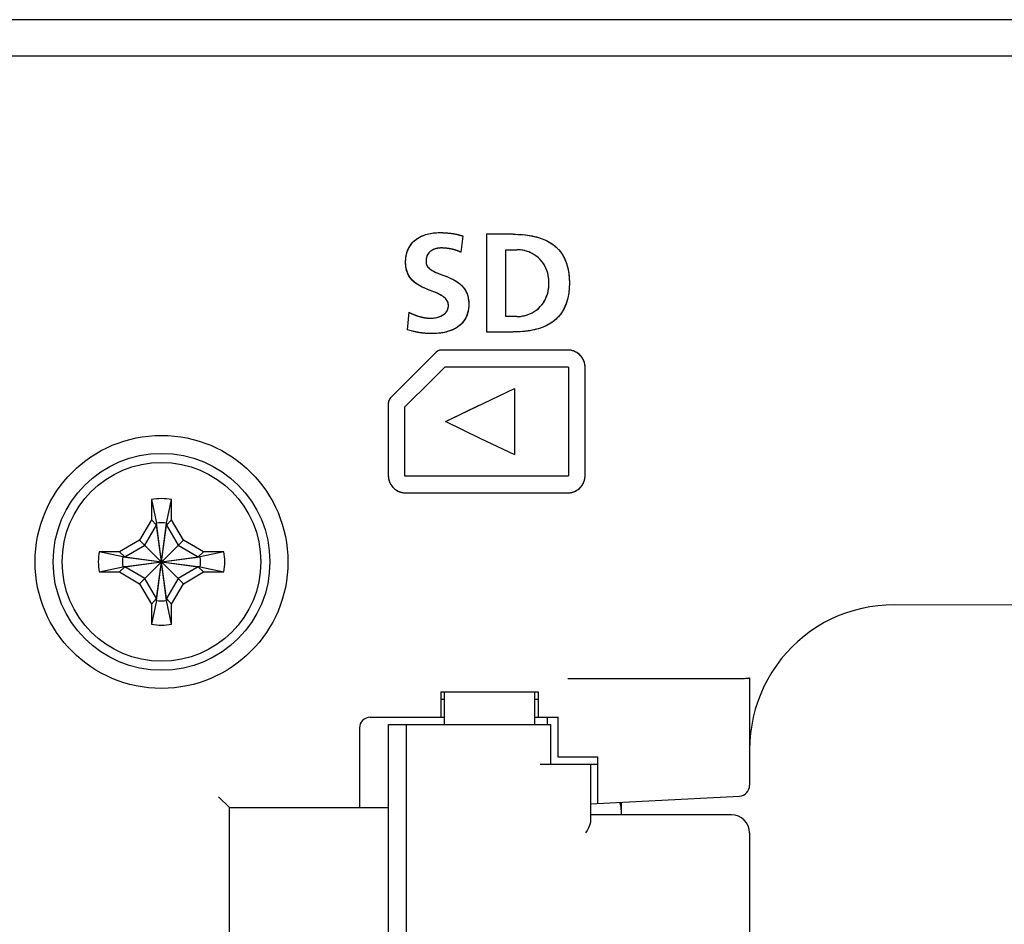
# Model space of a CAD drawing. Extents: x 27 to 793, y 51 to 503.
# Tile 28 of 30: x 727 to 754, y 335 to 360. Entities that reach past the tile are written whole.
import ezdxf

# ---------------------------------------------------------------- set-up
doc = ezdxf.new("R2010")
doc.units = 0
doc.header["$LTSCALE"] = 46.255
doc.layers.get('0').update_dxf_attribs({"linetype": 'CONTINUOUS'})

msp = doc.modelspace()

# ---------------------------------------------------------------- linework, layer by layer
at = {"color": 7, "linetype": 'CONTINUOUS'}
for p, q in [((760.322, 359.917), (572.722, 359.917)), ((546.022, 358.917), (787.022, 358.917)), ((738.879, 354.022), (738.898, 354.021)), ((739.019, 354.011), (739.036, 354.008)), ((739.149, 353.991), (739.164, 353.988)), ((739.339, 353.484), (739.389, 353.93)), ((740.034, 353.98), (740.034, 351.278)), ((740.773, 353.98), (740.034, 353.98)), ((738.88, 353.598), (738.869, 353.598)), ((739.064, 353.572), (739.052, 353.574)), ((739.157, 353.549), (739.146, 353.552)), ((739.249, 353.52), (739.239, 353.523)), ((740.576, 351.704), (740.576, 353.554)), ((740.576, 353.554), (740.877, 353.554)), ((738.463, 352.432), (738.391, 352.462)), ((738.705, 352.333), (738.673, 352.347)), ((737.891, 351.824), (737.841, 351.337)), ((737.981, 351.779), (737.992, 351.774)), ((738.073, 351.741), (738.084, 351.737)), ((738.34, 351.67), (738.35, 351.669)), ((738.422, 351.661), (738.425, 351.661)), ((740.877, 351.704), (740.576, 351.704)), ((740.877, 351.704), (740.884, 351.704)), ((738.009, 351.295), (737.972, 351.304)), ((738.036, 351.289), (738.009, 351.295)), ((738.063, 351.282), (738.036, 351.289)), ((738.273, 351.246), (738.258, 351.248)), ((738.403, 351.235), (738.387, 351.236)), ((740.034, 351.278), (740.773, 351.278)), ((738.636, 350.712), (737.387, 349.464)), ((742.288, 350.778), (738.797, 350.778)), ((738.514, 349.939), (738.893, 350.316)), ((738.893, 350.316), (742.288, 350.316)), ((742.307, 350.298), (742.307, 347.305)), ((742.769, 350.298), (742.769, 350.302)), ((742.769, 347.305), (742.769, 350.298)), ((737.782, 349.206), (738.514, 349.939)), ((738.908, 348.803), (740.81, 349.717)), ((740.81, 349.717), (740.81, 347.887)), ((737.32, 349.301), (737.32, 347.305)), ((737.782, 347.287), (737.782, 349.206)), ((738.909, 348.803), (739.858, 349.259)), ((738.909, 348.803), (739.858, 348.344)), ((739.858, 348.344), (740.81, 347.887)), ((737.32, 347.305), (737.32, 347.302)), ((742.288, 347.287), (737.782, 347.287)), ((737.8, 346.825), (742.288, 346.825)), ((742.288, 346.825), (742.292, 346.825)), ((730.762, 346.644), (730.762, 346.084)), ((730.762, 346.644), (730.902, 345.988)), ((731.182, 345.988), (731.322, 346.644)), ((731.322, 346.084), (731.322, 346.644)), ((730.762, 346.084), (730.437, 345.522)), ((730.582, 345.377), (730.902, 345.932)), ((730.902, 345.932), (730.762, 346.084)), ((730.902, 343.846), (731.182, 345.988)), ((730.902, 345.932), (730.902, 345.988)), ((731.182, 343.846), (730.902, 345.988)), ((730.902, 343.902), (731.182, 345.932)), ((731.182, 343.902), (730.902, 345.932)), ((731.182, 345.932), (731.322, 346.084)), ((731.182, 345.988), (731.182, 345.932)), ((731.182, 345.932), (731.502, 345.377)), ((731.647, 345.522), (731.322, 346.084)), ((730.437, 345.522), (729.875, 345.197)), ((730.027, 345.057), (730.582, 345.377)), ((730.437, 344.312), (731.647, 345.522)), ((730.437, 345.522), (731.647, 344.312)), ((731.502, 345.377), (732.057, 345.057)), ((732.209, 345.197), (731.647, 345.522)), ((729.875, 345.197), (729.315, 345.197)), ((729.971, 345.057), (729.315, 345.197)), ((730.027, 345.057), (729.875, 345.197)), ((732.057, 345.057), (732.209, 345.197)), ((732.769, 345.197), (732.113, 345.057)), ((732.769, 345.197), (732.209, 345.197)), ((729.971, 344.777), (732.113, 345.057)), ((729.971, 345.057), (730.027, 345.057)), ((729.971, 345.057), (732.113, 344.777)), ((730.027, 344.777), (732.057, 345.057)), ((730.027, 345.057), (732.057, 344.777)), ((732.057, 345.057), (732.113, 345.057)), ((729.315, 344.637), (729.971, 344.777)), ((729.315, 344.637), (729.875, 344.637)), ((730.027, 344.777), (729.875, 344.637)), ((729.875, 344.637), (730.437, 344.312)), ((730.027, 344.777), (729.971, 344.777)), ((730.582, 344.457), (730.027, 344.777)), ((732.057, 344.777), (731.502, 344.457)), ((731.647, 344.312), (732.209, 344.637)), ((732.113, 344.777), (732.057, 344.777)), ((732.057, 344.777), (732.209, 344.637)), ((732.113, 344.777), (732.769, 344.637)), ((732.209, 344.637), (732.769, 344.637)), ((730.437, 344.312), (730.762, 343.749)), ((730.902, 343.902), (730.582, 344.457)), ((731.502, 344.457), (731.182, 343.902)), ((731.322, 343.749), (731.647, 344.312)), ((730.902, 343.902), (730.762, 343.749)), ((730.902, 343.846), (730.762, 343.189)), ((730.762, 343.749), (730.762, 343.189)), ((730.902, 343.846), (730.902, 343.902)), ((731.182, 343.902), (731.182, 343.846)), ((731.182, 343.902), (731.322, 343.749)), ((731.322, 343.189), (731.182, 343.846)), ((731.322, 343.189), (731.322, 343.749)), ((787.022, 343.62), (751.322, 343.729)), ((742.29, 341.688), (746.869, 341.688)), ((746.869, 341.688), (746.974, 341.689)), ((738.772, 341.317), (741.472, 341.317)), ((738.772, 341.317), (738.772, 340.617)), ((738.872, 340.417), (738.872, 341.317)), ((741.372, 340.417), (741.372, 341.317)), ((741.472, 341.317), (741.472, 340.617)), ((738.772, 341.117), (738.872, 341.117)), ((741.372, 341.117), (741.472, 341.117)), ((736.822, 340.617), (738.872, 340.617)), ((741.372, 340.617), (742.022, 340.617)), ((741.722, 340.617), (741.722, 340.417)), ((742.022, 339.517), (742.022, 340.617)), ((736.522, 340.317), (736.522, 338.117)), ((737.322, 340.417), (741.822, 340.417)), ((737.322, 294.817), (737.322, 340.417)), ((737.822, 294.817), (737.822, 340.417)), ((741.822, 339.317), (741.822, 340.417)), ((743.122, 339.517), (742.022, 339.517)), ((743.122, 338.232), (743.122, 339.517)), ((741.522, 339.317), (743.122, 339.317)), ((742.922, 339.317), (742.922, 337.77)), ((732.922, 338.117), (732.622, 338.417)), ((742.922, 338.222), (747.038, 338.437)), ((743.772, 337.917), (743.772, 338.266)), ((732.922, 338.117), (737.322, 338.117)), ((732.922, 297.117), (732.922, 338.117)), ((746.822, 337.917), (742.922, 337.917)), ((747.322, 337.417), (747.322, 297.817))]:
    msp.add_line(p, q, dxfattribs=at)
for points in [[(738.568, 352.391), (738.418, 352.45), (738.335, 352.485), (738.249, 352.525), (738.169, 352.569), (738.099, 352.613), (738.041, 352.657), (737.992, 352.701), (737.951, 352.746), (737.915, 352.792), (737.885, 352.841), (737.859, 352.892), (737.838, 352.946), (737.821, 353.005), (737.808, 353.068), (737.801, 353.137), (737.799, 353.211), (737.802, 353.286), (737.81, 353.36), (737.824, 353.431), (737.843, 353.497), (737.867, 353.559), (737.894, 353.615), (737.926, 353.667), (737.962, 353.716), (738.002, 353.761), (738.047, 353.804), (738.097, 353.844), (738.153, 353.881), (738.215, 353.915), (738.283, 353.945), (738.359, 353.972), (738.443, 353.994), (738.535, 354.011), (738.635, 354.022), (738.743, 354.026)], [(738.346, 352.48), (738.302, 352.5), (738.259, 352.521), (738.216, 352.543), (738.173, 352.566), (738.139, 352.587), (738.106, 352.609), (738.073, 352.632), (738.05, 352.65), (738.027, 352.669), (738.005, 352.689), (737.984, 352.71), (737.963, 352.732), (737.944, 352.755), (737.925, 352.779), (737.908, 352.804), (737.891, 352.83), (737.876, 352.858), (737.862, 352.886), (737.849, 352.915), (737.838, 352.946), (737.828, 352.978), (737.819, 353.012), (737.812, 353.047), (737.806, 353.084), (737.802, 353.121), (737.799, 353.161), (737.799, 353.202), (737.799, 353.23), (737.8, 353.257), (737.802, 353.284), (737.804, 353.311), (737.808, 353.344), (737.813, 353.378), (737.82, 353.411), (737.827, 353.442), (737.835, 353.472), (737.845, 353.502), (737.855, 353.53), (737.867, 353.558), (737.879, 353.585), (737.895, 353.616), (737.912, 353.645), (737.931, 353.674), (737.95, 353.701), (737.972, 353.728), (737.994, 353.753), (738.017, 353.776), (738.041, 353.799), (738.066, 353.82), (738.092, 353.84), (738.119, 353.86), (738.147, 353.877), (738.176, 353.894), (738.205, 353.91), (738.235, 353.924), (738.274, 353.941), (738.313, 353.957), (738.354, 353.97), (738.394, 353.982), (738.437, 353.993), (738.48, 354.002), (738.524, 354.01), (738.567, 354.016), (738.611, 354.02), (738.655, 354.024), (738.699, 354.025), (738.743, 354.026)], [(738.743, 354.026), (738.758, 354.026), (738.773, 354.026), (738.788, 354.026), (738.803, 354.025), (738.818, 354.025), (738.833, 354.024), (738.849, 354.024), (738.864, 354.023), (738.879, 354.022)], [(738.743, 354.026), (738.896, 354.021), (739.035, 354.009), (739.163, 353.988), (739.281, 353.962), (739.389, 353.93)], [(738.898, 354.021), (738.914, 354.02), (738.929, 354.019), (738.944, 354.018), (738.959, 354.017), (738.974, 354.015), (738.989, 354.014), (739.004, 354.012), (739.019, 354.011)], [(739.036, 354.008), (739.049, 354.007), (739.061, 354.005), (739.074, 354.003), (739.086, 354.001), (739.099, 354), (739.112, 353.998), (739.124, 353.995), (739.137, 353.993), (739.149, 353.991)], [(739.164, 353.988), (739.176, 353.986), (739.187, 353.984), (739.199, 353.981), (739.211, 353.979), (739.222, 353.976), (739.234, 353.973), (739.246, 353.971), (739.257, 353.968), (739.269, 353.965), (739.281, 353.962)], [(739.281, 353.962), (739.292, 353.959), (739.302, 353.956), (739.313, 353.953), (739.324, 353.95), (739.335, 353.947), (739.346, 353.943), (739.357, 353.94), (739.368, 353.937), (739.378, 353.933), (739.389, 353.93)], [(740.773, 353.98), (740.839, 353.979), (740.906, 353.977), (740.972, 353.974), (741.038, 353.97), (741.104, 353.963), (741.17, 353.955), (741.236, 353.945), (741.301, 353.934), (741.366, 353.92), (741.42, 353.906), (741.474, 353.891), (741.527, 353.874), (741.579, 353.856), (741.63, 353.835), (741.671, 353.817), (741.711, 353.798), (741.75, 353.777), (741.789, 353.755), (741.827, 353.732), (741.863, 353.707), (741.899, 353.68), (741.933, 353.653), (741.966, 353.623), (741.998, 353.593), (742.029, 353.561), (742.058, 353.528), (742.086, 353.492), (742.113, 353.456), (742.138, 353.418), (742.162, 353.377), (742.185, 353.335), (742.205, 353.293), (742.225, 353.247), (742.244, 353.2), (742.26, 353.152), (742.275, 353.1), (742.288, 353.048), (742.3, 352.995), (742.307, 352.953), (742.314, 352.91), (742.32, 352.866), (742.324, 352.821), (742.328, 352.774), (742.331, 352.728), (742.332, 352.679), (742.333, 352.629), (742.332, 352.58), (742.331, 352.531), (742.328, 352.484), (742.324, 352.438), (742.32, 352.393), (742.314, 352.348), (742.307, 352.306), (742.3, 352.264), (742.288, 352.211), (742.275, 352.158), (742.26, 352.107), (742.244, 352.059), (742.225, 352.012), (742.205, 351.966), (742.185, 351.923), (742.162, 351.882), (742.138, 351.841), (742.113, 351.803), (742.086, 351.766), (742.058, 351.731), (742.029, 351.698), (741.998, 351.666), (741.966, 351.635), (741.933, 351.606), (741.899, 351.578), (741.863, 351.552), (741.827, 351.527), (741.789, 351.503), (741.75, 351.481), (741.711, 351.46), (741.671, 351.441), (741.63, 351.423), (741.579, 351.402), (741.527, 351.384), (741.474, 351.367), (741.42, 351.352), (741.366, 351.339), (741.301, 351.325), (741.236, 351.313), (741.17, 351.303), (741.104, 351.295), (741.038, 351.289), (740.972, 351.284), (740.906, 351.281), (740.839, 351.279), (740.773, 351.278)], [(740.773, 353.98), (740.958, 353.975), (741.121, 353.961), (741.265, 353.94), (741.391, 353.914), (741.504, 353.882), (741.605, 353.846), (741.695, 353.806), (741.777, 353.762), (741.851, 353.716), (741.917, 353.666), (741.978, 353.612), (742.034, 353.555), (742.085, 353.494), (742.131, 353.428), (742.173, 353.357), (742.211, 353.28), (742.245, 353.197), (742.273, 353.106), (742.298, 353.003), (742.317, 352.887), (742.329, 352.76), (742.333, 352.629), (742.329, 352.497), (742.317, 352.371), (742.298, 352.255), (742.273, 352.152), (742.244, 352.061), (742.211, 351.978), (742.173, 351.901), (742.13, 351.83), (742.084, 351.764), (742.033, 351.703), (741.978, 351.646), (741.917, 351.592), (741.85, 351.542), (741.776, 351.496), (741.695, 351.452), (741.604, 351.412), (741.503, 351.376), (741.39, 351.344), (741.264, 351.318), (741.12, 351.297), (740.957, 351.283), (740.773, 351.278)], [(738.789, 353.601), (738.733, 353.598), (738.682, 353.592), (738.636, 353.582), (738.594, 353.568), (738.557, 353.553), (738.524, 353.535), (738.494, 353.514), (738.468, 353.492), (738.444, 353.468), (738.424, 353.441), (738.406, 353.412), (738.391, 353.381), (738.38, 353.347), (738.371, 353.31), (738.365, 353.269), (738.364, 353.225)], [(738.734, 353.599), (738.721, 353.597), (738.708, 353.596), (738.695, 353.594), (738.683, 353.592), (738.67, 353.589), (738.657, 353.587), (738.644, 353.584), (738.634, 353.581), (738.624, 353.578), (738.613, 353.575), (738.603, 353.571), (738.593, 353.568), (738.583, 353.564), (738.573, 353.56), (738.563, 353.555), (738.553, 353.551), (738.544, 353.546), (738.534, 353.541), (738.525, 353.535), (738.516, 353.53), (738.507, 353.523), (738.498, 353.517), (738.49, 353.511), (738.482, 353.505), (738.474, 353.498), (738.466, 353.491), (738.459, 353.483), (738.452, 353.476), (738.445, 353.468), (738.438, 353.46), (738.432, 353.452), (738.426, 353.444), (738.42, 353.435), (738.414, 353.426), (738.409, 353.417), (738.404, 353.408), (738.399, 353.399), (738.395, 353.39), (738.391, 353.38), (738.387, 353.37), (738.384, 353.361), (738.381, 353.351), (738.378, 353.341), (738.375, 353.331), (738.373, 353.32), (738.371, 353.31), (738.369, 353.3), (738.368, 353.29), (738.366, 353.279), (738.365, 353.269)], [(738.789, 353.601), (738.784, 353.601), (738.779, 353.601), (738.774, 353.601), (738.769, 353.601), (738.764, 353.6), (738.759, 353.6), (738.754, 353.6), (738.749, 353.6), (738.744, 353.599), (738.739, 353.599), (738.734, 353.599)], [(738.869, 353.598), (738.86, 353.599), (738.851, 353.599), (738.842, 353.6), (738.833, 353.6), (738.825, 353.6), (738.816, 353.601), (738.807, 353.601), (738.798, 353.601), (738.789, 353.601)], [(739.339, 353.484), (739.248, 353.52), (739.156, 353.549), (739.063, 353.572), (738.97, 353.588), (738.879, 353.598), (738.789, 353.601)], [(738.969, 353.588), (738.959, 353.59), (738.95, 353.591), (738.941, 353.592), (738.931, 353.593), (738.923, 353.594), (738.914, 353.595), (738.905, 353.596), (738.897, 353.596), (738.888, 353.597), (738.88, 353.598)], [(739.052, 353.574), (739.043, 353.576), (739.034, 353.578), (739.025, 353.579), (739.016, 353.581), (739.007, 353.583), (738.998, 353.584), (738.989, 353.585), (738.98, 353.587), (738.969, 353.588)], [(739.146, 353.552), (739.137, 353.555), (739.128, 353.557), (739.119, 353.559), (739.11, 353.562), (739.1, 353.564), (739.091, 353.566), (739.082, 353.568), (739.073, 353.57), (739.064, 353.572)], [(739.239, 353.523), (739.23, 353.527), (739.221, 353.53), (739.212, 353.533), (739.203, 353.535), (739.193, 353.538), (739.184, 353.541), (739.175, 353.544), (739.166, 353.546), (739.157, 353.549)], [(739.339, 353.484), (739.33, 353.488), (739.321, 353.492), (739.312, 353.496), (739.303, 353.499), (739.294, 353.503), (739.285, 353.506), (739.276, 353.51), (739.267, 353.513), (739.258, 353.517), (739.249, 353.52)], [(740.877, 351.704), (740.95, 351.707), (741.024, 351.716), (741.096, 351.731), (741.167, 351.751), (741.235, 351.777), (741.3, 351.808), (741.361, 351.844), (741.42, 351.884), (741.474, 351.929), (741.524, 351.978), (741.57, 352.031), (741.612, 352.087), (741.649, 352.148), (741.682, 352.212), (741.709, 352.28), (741.732, 352.352), (741.749, 352.428), (741.761, 352.508), (741.767, 352.589), (741.767, 352.671), (741.761, 352.752), (741.749, 352.831), (741.732, 352.907), (741.709, 352.979), (741.681, 353.047), (741.649, 353.111), (741.612, 353.171), (741.57, 353.228), (741.524, 353.28), (741.474, 353.329), (741.419, 353.374), (741.361, 353.415), (741.299, 353.45), (741.234, 353.481), (741.167, 353.507), (741.096, 353.527), (741.024, 353.542), (740.951, 353.551), (740.877, 353.554)], [(740.949, 353.551), (740.943, 353.552), (740.936, 353.552), (740.93, 353.553), (740.923, 353.553), (740.917, 353.553), (740.91, 353.553), (740.904, 353.554), (740.897, 353.554), (740.89, 353.554), (740.884, 353.554), (740.877, 353.554)], [(740.949, 351.707), (740.982, 351.71), (741.015, 351.715), (741.048, 351.72), (741.08, 351.727), (741.113, 351.735), (741.145, 351.744), (741.176, 351.754), (741.208, 351.766), (741.239, 351.779), (741.27, 351.793), (741.3, 351.808), (741.329, 351.824), (741.358, 351.842), (741.387, 351.86), (741.414, 351.88), (741.441, 351.901), (741.467, 351.923), (741.492, 351.946), (741.517, 351.971), (741.541, 351.996), (741.563, 352.022), (741.585, 352.05), (741.605, 352.078), (741.625, 352.108), (741.644, 352.139), (741.661, 352.171), (741.678, 352.204), (741.692, 352.237), (741.704, 352.266), (741.715, 352.296), (741.724, 352.326), (741.733, 352.357), (741.741, 352.389), (741.748, 352.421), (741.754, 352.454), (741.759, 352.488), (741.763, 352.522), (741.765, 352.548), (741.766, 352.575), (741.767, 352.602), (741.768, 352.629), (741.767, 352.657), (741.766, 352.684), (741.765, 352.71), (741.763, 352.737), (741.759, 352.771), (741.754, 352.804), (741.748, 352.838), (741.741, 352.87), (741.733, 352.902), (741.724, 352.933), (741.715, 352.963), (741.704, 352.993), (741.692, 353.022), (741.678, 353.055), (741.661, 353.087), (741.644, 353.119), (741.625, 353.15), (741.605, 353.18), (741.585, 353.208), (741.563, 353.236), (741.541, 353.262), (741.517, 353.288), (741.492, 353.312), (741.467, 353.335), (741.441, 353.357), (741.414, 353.378), (741.387, 353.398), (741.358, 353.416), (741.329, 353.434), (741.3, 353.45), (741.27, 353.465), (741.239, 353.479), (741.208, 353.492), (741.176, 353.504), (741.145, 353.514), (741.113, 353.523), (741.081, 353.531), (741.048, 353.538), (741.015, 353.544), (740.982, 353.548), (740.949, 353.551)], [(738.365, 353.269), (738.365, 353.265), (738.365, 353.261), (738.365, 353.257), (738.364, 353.253), (738.364, 353.249), (738.364, 353.245), (738.364, 353.241), (738.364, 353.237), (738.364, 353.233), (738.364, 353.229), (738.364, 353.225)], [(738.364, 353.225), (738.365, 353.196), (738.37, 353.17), (738.377, 353.145), (738.387, 353.121), (738.4, 353.098), (738.417, 353.074), (738.439, 353.05), (738.465, 353.026), (738.497, 353.003), (738.533, 352.98), (738.573, 352.958), (738.619, 352.936), (738.67, 352.914), (738.727, 352.89), (738.862, 352.838)], [(738.364, 353.225), (738.364, 353.223), (738.364, 353.221), (738.364, 353.219), (738.364, 353.217), (738.364, 353.214), (738.364, 353.212), (738.364, 353.21), (738.364, 353.208), (738.364, 353.205), (738.364, 353.203), (738.365, 353.201), (738.365, 353.199)], [(738.365, 353.199), (738.367, 353.181), (738.371, 353.163), (738.377, 353.145), (738.384, 353.127), (738.393, 353.11), (738.403, 353.093)], [(738.414, 353.077), (738.428, 353.061), (738.443, 353.046)], [(738.459, 353.031), (738.476, 353.018), (738.493, 353.005), (738.511, 352.993), (738.53, 352.982), (738.549, 352.971), (738.578, 352.956)], [(738.862, 352.838), (738.937, 352.808), (739.016, 352.775), (739.095, 352.738), (739.171, 352.697), (739.239, 352.654), (739.296, 352.61), (739.345, 352.567), (739.386, 352.523), (739.422, 352.478), (739.453, 352.431), (739.479, 352.382), (739.501, 352.329), (739.519, 352.273), (739.533, 352.212), (739.543, 352.147), (739.548, 352.078), (739.547, 352.007), (739.542, 351.935), (739.531, 351.864), (739.515, 351.798), (739.495, 351.738), (739.472, 351.683), (739.444, 351.631), (739.412, 351.582), (739.376, 351.536), (739.335, 351.493), (739.289, 351.452), (739.238, 351.413), (739.18, 351.377), (739.115, 351.344), (739.043, 351.314), (738.963, 351.287), (738.873, 351.265), (738.773, 351.248), (738.66, 351.236), (738.534, 351.232)], [(738.993, 352.785), (739.03, 352.769), (739.066, 352.752), (739.103, 352.734), (739.138, 352.715), (739.173, 352.695), (739.199, 352.68), (739.224, 352.663), (739.249, 352.646), (739.273, 352.628), (739.297, 352.61), (739.32, 352.59), (739.342, 352.57), (739.363, 352.549), (739.383, 352.526), (739.403, 352.503), (739.421, 352.478), (739.439, 352.453), (739.455, 352.426), (739.471, 352.398), (739.485, 352.369), (739.497, 352.34), (739.509, 352.308), (739.519, 352.276), (739.528, 352.241), (739.535, 352.206), (739.539, 352.181), (739.542, 352.156), (739.545, 352.13), (739.547, 352.09), (739.548, 352.049), (739.548, 352.021), (739.547, 351.994), (739.545, 351.968), (739.543, 351.942), (739.539, 351.909), (739.533, 351.876), (739.527, 351.844), (739.519, 351.813), (739.511, 351.783), (739.501, 351.753), (739.491, 351.726), (739.479, 351.698), (739.466, 351.671), (739.45, 351.641), (739.432, 351.612), (739.413, 351.584), (739.393, 351.556), (739.371, 351.53), (739.348, 351.505), (739.324, 351.482), (739.299, 351.46), (739.273, 351.438), (739.245, 351.418), (739.217, 351.399), (739.187, 351.381), (739.157, 351.364), (739.126, 351.349), (739.094, 351.334), (739.061, 351.32), (739.027, 351.308), (738.992, 351.296), (738.958, 351.286), (738.922, 351.276), (738.88, 351.267), (738.837, 351.258), (738.794, 351.251), (738.751, 351.245), (738.708, 351.24), (738.664, 351.236), (738.621, 351.234), (738.577, 351.233), (738.534, 351.232)], [(738.608, 352.941), (738.638, 352.927), (738.688, 352.906), (738.738, 352.886)], [(738.862, 352.838), (738.902, 352.823), (738.956, 352.801)], [(738.503, 351.658), (738.56, 351.66), (738.617, 351.668), (738.672, 351.68), (738.724, 351.696), (738.773, 351.716), (738.815, 351.738), (738.851, 351.761), (738.882, 351.786), (738.907, 351.811), (738.929, 351.837), (738.946, 351.864), (738.96, 351.893), (738.971, 351.923), (738.979, 351.954), (738.982, 351.986), (738.983, 352.018), (738.98, 352.049), (738.974, 352.08), (738.964, 352.109), (738.952, 352.137), (738.935, 352.164), (738.915, 352.19), (738.891, 352.216), (738.861, 352.241), (738.827, 352.266), (738.787, 352.291), (738.742, 352.315), (738.69, 352.34), (738.632, 352.365), (738.568, 352.391)], [(738.641, 352.361), (738.608, 352.375), (738.568, 352.391)], [(738.798, 352.284), (738.767, 352.302), (738.736, 352.318)], [(738.919, 352.185), (738.905, 352.201), (738.89, 352.216), (738.874, 352.231), (738.856, 352.245), (738.837, 352.259), (738.818, 352.272)], [(738.954, 352.133), (738.944, 352.151), (738.932, 352.168)], [(738.555, 351.66), (738.592, 351.664), (738.628, 351.67), (738.664, 351.678), (738.692, 351.685), (738.718, 351.694), (738.745, 351.704), (738.771, 351.715), (738.796, 351.727), (738.82, 351.74), (738.843, 351.755), (738.864, 351.771), (738.885, 351.789), (738.899, 351.802), (738.913, 351.817), (738.925, 351.832), (738.937, 351.849), (738.947, 351.866), (738.956, 351.883), (738.964, 351.902), (738.971, 351.921), (738.976, 351.941), (738.98, 351.962), (738.982, 351.983), (738.983, 352.006), (738.982, 352.029), (738.98, 352.052), (738.975, 352.073), (738.97, 352.094), (738.962, 352.114)], [(737.891, 351.824), (737.982, 351.779), (738.074, 351.74), (738.165, 351.71), (738.255, 351.686), (738.341, 351.67), (738.424, 351.661), (738.503, 351.658)], [(737.891, 351.824), (737.9, 351.819), (737.909, 351.815), (737.918, 351.81), (737.927, 351.805), (737.936, 351.801), (737.945, 351.796), (737.954, 351.792), (737.963, 351.788), (737.972, 351.783), (737.981, 351.779)], [(737.992, 351.774), (738.001, 351.77), (738.01, 351.766), (738.019, 351.762), (738.028, 351.759), (738.037, 351.755), (738.046, 351.751), (738.055, 351.748), (738.064, 351.744), (738.073, 351.741)], [(738.084, 351.737), (738.093, 351.734), (738.102, 351.73), (738.111, 351.727), (738.12, 351.724), (738.129, 351.721), (738.138, 351.718), (738.147, 351.715), (738.156, 351.712), (738.165, 351.71)], [(738.165, 351.71), (738.174, 351.707), (738.183, 351.704), (738.192, 351.702), (738.201, 351.7), (738.21, 351.697), (738.219, 351.695), (738.228, 351.693), (738.237, 351.69), (738.245, 351.688), (738.254, 351.686)], [(738.254, 351.686), (738.263, 351.684), (738.272, 351.683), (738.28, 351.681), (738.289, 351.679), (738.297, 351.678), (738.306, 351.676), (738.314, 351.674), (738.323, 351.673), (738.331, 351.672), (738.34, 351.67)], [(738.35, 351.669), (738.358, 351.668), (738.366, 351.667), (738.374, 351.666), (738.382, 351.665), (738.39, 351.664), (738.398, 351.663), (738.406, 351.662), (738.414, 351.662), (738.422, 351.661)], [(738.425, 351.661), (738.433, 351.66), (738.441, 351.66), (738.449, 351.659), (738.456, 351.659), (738.464, 351.659), (738.472, 351.658), (738.48, 351.658), (738.487, 351.658), (738.495, 351.658), (738.503, 351.658)], [(738.503, 351.658), (738.507, 351.658), (738.512, 351.658), (738.517, 351.658), (738.522, 351.658), (738.526, 351.658), (738.531, 351.659), (738.536, 351.659), (738.541, 351.659), (738.545, 351.659), (738.55, 351.66), (738.555, 351.66)], [(740.884, 351.704), (740.89, 351.704), (740.897, 351.704), (740.903, 351.704), (740.91, 351.705), (740.916, 351.705), (740.923, 351.705), (740.929, 351.706), (740.936, 351.706), (740.942, 351.706), (740.949, 351.707)], [(738.534, 351.232), (738.387, 351.236), (738.259, 351.248), (738.133, 351.268), (737.994, 351.298), (737.841, 351.337)], [(738.134, 351.267), (738.117, 351.271), (738.104, 351.274), (738.09, 351.276), (738.076, 351.279), (738.063, 351.282)], [(738.258, 351.248), (738.246, 351.249), (738.235, 351.251), (738.223, 351.253), (738.212, 351.254), (738.2, 351.256), (738.189, 351.258), (738.177, 351.26), (738.166, 351.261), (738.156, 351.263), (738.145, 351.265), (738.134, 351.267)], [(738.387, 351.236), (738.374, 351.237), (738.362, 351.238), (738.349, 351.239), (738.336, 351.24), (738.323, 351.241), (738.311, 351.242), (738.298, 351.243), (738.285, 351.245), (738.273, 351.246)], [(738.534, 351.232), (738.519, 351.232), (738.505, 351.232), (738.49, 351.232), (738.476, 351.233), (738.461, 351.233), (738.446, 351.234), (738.432, 351.234), (738.417, 351.235), (738.403, 351.235)], [(738.797, 350.778), (738.772, 350.777), (738.747, 350.772), (738.722, 350.765), (738.698, 350.756), (738.676, 350.743), (738.655, 350.729), (738.636, 350.712)], [(738.655, 350.729), (738.653, 350.728), (738.652, 350.726), (738.65, 350.725), (738.648, 350.724), (738.647, 350.722), (738.645, 350.721), (738.644, 350.719), (738.642, 350.718), (738.64, 350.716), (738.639, 350.715), (738.637, 350.713), (738.636, 350.712)], [(738.676, 350.743), (738.674, 350.742), (738.672, 350.741), (738.671, 350.74), (738.669, 350.739), (738.668, 350.738), (738.666, 350.737), (738.664, 350.736), (738.663, 350.735), (738.661, 350.734), (738.66, 350.732), (738.658, 350.731), (738.657, 350.73), (738.655, 350.729)], [(738.698, 350.756), (738.696, 350.755), (738.694, 350.754), (738.692, 350.753), (738.691, 350.752), (738.689, 350.751), (738.687, 350.75), (738.685, 350.749), (738.683, 350.748), (738.681, 350.747), (738.679, 350.746), (738.678, 350.745), (738.676, 350.743)], [(738.722, 350.765), (738.72, 350.765), (738.718, 350.764), (738.716, 350.763), (738.714, 350.762), (738.712, 350.762), (738.71, 350.761), (738.708, 350.76), (738.706, 350.759), (738.704, 350.758), (738.702, 350.757), (738.7, 350.756), (738.698, 350.756)], [(738.747, 350.772), (738.745, 350.772), (738.743, 350.771), (738.741, 350.771), (738.739, 350.77), (738.737, 350.77), (738.735, 350.769), (738.733, 350.769), (738.731, 350.768), (738.729, 350.767), (738.727, 350.767), (738.724, 350.766), (738.722, 350.765)], [(738.773, 350.777), (738.771, 350.776), (738.768, 350.776), (738.766, 350.776), (738.764, 350.776), (738.762, 350.775), (738.76, 350.775), (738.758, 350.775), (738.756, 350.774), (738.754, 350.774), (738.752, 350.773), (738.75, 350.773), (738.747, 350.772)], [(738.797, 350.778), (738.795, 350.778), (738.793, 350.778), (738.791, 350.778), (738.789, 350.778), (738.787, 350.778), (738.785, 350.778), (738.783, 350.778), (738.781, 350.777), (738.779, 350.777), (738.777, 350.777), (738.775, 350.777), (738.773, 350.777)], [(742.769, 350.298), (742.767, 350.34), (742.761, 350.383), (742.751, 350.426), (742.736, 350.469), (742.718, 350.51), (742.697, 350.549), (742.672, 350.586), (742.644, 350.62), (742.613, 350.651), (742.579, 350.68), (742.542, 350.705), (742.502, 350.727), (742.461, 350.745), (742.418, 350.759), (742.374, 350.77), (742.331, 350.776), (742.288, 350.778)], [(742.33, 350.776), (742.326, 350.776), (742.322, 350.777), (742.319, 350.777), (742.315, 350.777), (742.311, 350.777), (742.307, 350.778), (742.303, 350.778), (742.3, 350.778), (742.296, 350.778), (742.292, 350.778), (742.288, 350.778)], [(742.767, 350.339), (742.765, 350.353), (742.763, 350.368), (742.761, 350.382), (742.758, 350.396), (742.755, 350.41), (742.751, 350.424), (742.747, 350.438), (742.742, 350.452), (742.738, 350.466), (742.732, 350.479), (742.726, 350.493), (742.72, 350.506), (742.714, 350.519), (742.707, 350.532), (742.7, 350.545), (742.692, 350.557), (742.684, 350.569), (742.675, 350.581), (742.667, 350.593), (742.657, 350.605), (742.648, 350.616), (742.638, 350.627), (742.628, 350.637), (742.617, 350.647), (742.607, 350.657), (742.595, 350.667), (742.584, 350.676), (742.572, 350.685), (742.56, 350.693), (742.548, 350.701), (742.536, 350.709), (742.523, 350.716), (742.51, 350.723), (742.497, 350.729), (742.483, 350.736), (742.47, 350.741), (742.456, 350.747), (742.443, 350.752), (742.429, 350.756), (742.415, 350.76), (742.401, 350.764), (742.387, 350.767), (742.373, 350.77), (742.358, 350.773), (742.344, 350.775), (742.33, 350.776)], [(742.288, 350.316), (742.291, 350.316), (742.294, 350.315), (742.298, 350.313), (742.301, 350.31), (742.303, 350.307), (742.305, 350.304), (742.306, 350.301), (742.307, 350.298)], [(742.291, 350.316), (742.291, 350.316), (742.291, 350.316), (742.292, 350.316), (742.292, 350.316), (742.292, 350.316), (742.292, 350.316), (742.292, 350.316), (742.293, 350.316)], [(742.293, 350.316), (742.293, 350.315), (742.293, 350.315), (742.293, 350.315), (742.294, 350.315), (742.294, 350.315), (742.294, 350.315), (742.294, 350.315), (742.294, 350.315)], [(742.294, 350.315), (742.294, 350.315), (742.295, 350.315), (742.295, 350.315), (742.295, 350.315), (742.295, 350.314), (742.296, 350.314), (742.296, 350.314), (742.296, 350.314), (742.296, 350.314), (742.296, 350.314), (742.297, 350.314), (742.297, 350.314), (742.297, 350.313), (742.297, 350.313), (742.297, 350.313), (742.298, 350.313)], [(742.298, 350.313), (742.298, 350.313), (742.298, 350.313), (742.298, 350.313), (742.298, 350.312), (742.299, 350.312), (742.299, 350.312), (742.299, 350.312), (742.299, 350.312), (742.299, 350.312), (742.3, 350.311), (742.3, 350.311), (742.3, 350.311), (742.3, 350.311), (742.3, 350.311), (742.301, 350.311), (742.301, 350.31)], [(742.301, 350.31), (742.301, 350.31), (742.301, 350.31), (742.301, 350.31), (742.302, 350.31), (742.302, 350.309), (742.302, 350.309), (742.302, 350.309), (742.302, 350.309), (742.302, 350.309), (742.303, 350.308), (742.303, 350.308), (742.303, 350.308), (742.303, 350.308), (742.303, 350.308), (742.303, 350.307), (742.303, 350.307)], [(742.303, 350.307), (742.304, 350.307), (742.304, 350.307), (742.304, 350.307), (742.304, 350.306), (742.304, 350.306), (742.304, 350.306), (742.304, 350.306), (742.305, 350.306)], [(742.305, 350.305), (742.305, 350.305), (742.305, 350.305), (742.305, 350.305), (742.305, 350.304), (742.305, 350.304), (742.305, 350.304), (742.305, 350.304)], [(742.305, 350.304), (742.305, 350.304), (742.306, 350.303), (742.306, 350.303), (742.306, 350.303), (742.306, 350.303), (742.306, 350.303), (742.306, 350.303), (742.306, 350.302)], [(742.306, 350.302), (742.306, 350.302), (742.306, 350.302), (742.306, 350.302), (742.306, 350.301), (742.306, 350.301), (742.306, 350.301), (742.306, 350.301), (742.306, 350.301)], [(742.769, 350.302), (742.769, 350.305), (742.769, 350.309), (742.769, 350.313), (742.768, 350.317), (742.768, 350.32), (742.768, 350.324), (742.768, 350.328), (742.767, 350.332), (742.767, 350.335), (742.767, 350.339)], [(737.387, 349.464), (737.37, 349.444), (737.355, 349.423), (737.343, 349.4), (737.333, 349.376), (737.326, 349.351), (737.322, 349.326), (737.32, 349.301)], [(737.355, 349.423), (737.354, 349.421), (737.353, 349.419), (737.352, 349.418), (737.351, 349.416), (737.35, 349.414), (737.349, 349.412), (737.348, 349.41), (737.347, 349.408), (737.346, 349.406), (737.345, 349.404), (737.344, 349.402), (737.343, 349.4)], [(737.37, 349.444), (737.369, 349.443), (737.367, 349.441), (737.366, 349.439), (737.365, 349.438), (737.364, 349.436), (737.363, 349.435), (737.362, 349.433), (737.361, 349.431), (737.36, 349.43), (737.358, 349.428), (737.357, 349.426), (737.356, 349.425), (737.355, 349.423)], [(737.387, 349.464), (737.386, 349.462), (737.384, 349.461), (737.383, 349.459), (737.381, 349.458), (737.38, 349.456), (737.378, 349.454), (737.377, 349.453), (737.375, 349.451), (737.374, 349.449), (737.373, 349.448), (737.371, 349.446), (737.37, 349.444)], [(737.322, 349.326), (737.322, 349.324), (737.321, 349.322), (737.321, 349.32), (737.321, 349.319), (737.321, 349.317), (737.321, 349.315), (737.321, 349.313), (737.321, 349.311), (737.321, 349.309), (737.32, 349.307), (737.32, 349.305), (737.32, 349.303), (737.32, 349.301)], [(737.326, 349.351), (737.326, 349.349), (737.325, 349.347), (737.325, 349.345), (737.324, 349.343), (737.324, 349.341), (737.324, 349.339), (737.323, 349.337), (737.323, 349.335), (737.323, 349.332), (737.322, 349.33), (737.322, 349.328), (737.322, 349.326)], [(737.333, 349.376), (737.333, 349.374), (737.332, 349.372), (737.331, 349.37), (737.331, 349.368), (737.33, 349.366), (737.329, 349.364), (737.329, 349.362), (737.328, 349.36), (737.328, 349.358), (737.327, 349.356), (737.327, 349.353), (737.326, 349.351)], [(737.343, 349.4), (737.342, 349.398), (737.341, 349.396), (737.34, 349.394), (737.339, 349.393), (737.339, 349.391), (737.338, 349.389), (737.337, 349.387), (737.336, 349.385), (737.335, 349.382), (737.335, 349.38), (737.334, 349.378), (737.333, 349.376)], [(737.32, 347.305), (737.322, 347.263), (737.328, 347.22), (737.339, 347.177), (737.353, 347.134), (737.371, 347.093), (737.392, 347.054), (737.417, 347.017), (737.445, 346.983), (737.476, 346.952), (737.51, 346.923), (737.547, 346.898), (737.587, 346.876), (737.628, 346.858), (737.671, 346.844), (737.714, 346.833), (737.758, 346.827), (737.8, 346.825)], [(737.32, 347.302), (737.32, 347.298), (737.321, 347.294), (737.321, 347.29), (737.321, 347.287), (737.321, 347.283), (737.321, 347.279), (737.321, 347.275), (737.322, 347.271), (737.322, 347.268), (737.322, 347.264)], [(737.322, 347.264), (737.324, 347.25), (737.326, 347.235), (737.328, 347.221), (737.331, 347.207), (737.334, 347.193), (737.338, 347.179), (737.342, 347.165), (737.347, 347.151), (737.352, 347.137), (737.357, 347.124), (737.363, 347.11), (737.369, 347.097), (737.375, 347.084), (737.382, 347.071), (737.389, 347.058), (737.397, 347.046), (737.405, 347.034), (737.414, 347.022), (737.422, 347.01), (737.431, 346.999), (737.441, 346.987), (737.451, 346.977), (737.461, 346.966), (737.471, 346.956), (737.482, 346.946), (737.493, 346.937), (737.505, 346.927), (737.517, 346.919), (737.529, 346.91), (737.541, 346.902), (737.553, 346.894), (737.566, 346.887), (737.579, 346.88), (737.592, 346.874), (737.605, 346.868), (737.619, 346.862), (737.632, 346.856), (737.646, 346.852), (737.66, 346.847), (737.674, 346.843), (737.688, 346.839), (737.702, 346.836), (737.716, 346.833), (737.73, 346.831), (737.744, 346.829), (737.758, 346.827)], [(742.307, 347.305), (742.306, 347.302), (742.305, 347.299), (742.303, 347.296), (742.301, 347.293), (742.298, 347.29), (742.294, 347.288), (742.291, 347.287), (742.288, 347.287)], [(742.288, 346.825), (742.33, 346.827), (742.374, 346.833), (742.417, 346.843), (742.459, 346.858), (742.5, 346.875), (742.54, 346.897), (742.577, 346.922), (742.611, 346.95), (742.642, 346.981), (742.671, 347.015), (742.696, 347.052), (742.718, 347.092), (742.736, 347.133), (742.75, 347.176), (742.761, 347.22), (742.767, 347.263), (742.769, 347.305)], [(742.293, 347.288), (742.292, 347.287), (742.292, 347.287), (742.292, 347.287), (742.292, 347.287), (742.292, 347.287), (742.291, 347.287), (742.291, 347.287), (742.291, 347.287)], [(742.294, 347.288), (742.294, 347.288), (742.294, 347.288), (742.294, 347.288), (742.294, 347.288), (742.293, 347.288), (742.293, 347.288), (742.293, 347.288), (742.293, 347.288)], [(742.296, 347.289), (742.296, 347.289), (742.295, 347.289), (742.295, 347.289), (742.295, 347.288), (742.295, 347.288), (742.295, 347.288), (742.294, 347.288)], [(742.298, 347.29), (742.297, 347.29), (742.297, 347.29), (742.297, 347.29), (742.297, 347.29), (742.297, 347.289), (742.296, 347.289), (742.296, 347.289), (742.296, 347.289)], [(742.301, 347.293), (742.301, 347.293), (742.3, 347.292), (742.3, 347.292), (742.3, 347.292), (742.3, 347.292), (742.3, 347.292), (742.299, 347.292), (742.299, 347.291), (742.299, 347.291), (742.299, 347.291), (742.299, 347.291), (742.298, 347.291), (742.298, 347.291), (742.298, 347.29), (742.298, 347.29), (742.298, 347.29)], [(742.303, 347.296), (742.303, 347.296), (742.303, 347.296), (742.303, 347.295), (742.303, 347.295), (742.303, 347.295), (742.303, 347.295), (742.302, 347.295), (742.302, 347.294), (742.302, 347.294), (742.302, 347.294), (742.302, 347.294), (742.301, 347.294), (742.301, 347.293), (742.301, 347.293), (742.301, 347.293), (742.301, 347.293)], [(742.305, 347.299), (742.305, 347.299), (742.305, 347.299), (742.305, 347.299), (742.305, 347.298), (742.305, 347.298), (742.305, 347.298), (742.305, 347.298), (742.305, 347.298), (742.304, 347.297), (742.304, 347.297), (742.304, 347.297), (742.304, 347.297), (742.304, 347.297), (742.304, 347.296), (742.304, 347.296), (742.303, 347.296)], [(742.306, 347.301), (742.306, 347.301), (742.306, 347.3), (742.306, 347.3), (742.306, 347.3), (742.306, 347.3), (742.306, 347.3), (742.305, 347.299), (742.305, 347.299)], [(742.306, 347.303), (742.306, 347.302), (742.306, 347.302), (742.306, 347.302), (742.306, 347.302), (742.306, 347.302), (742.306, 347.301), (742.306, 347.301), (742.306, 347.301)], [(742.33, 346.827), (742.344, 346.829), (742.358, 346.831), (742.372, 346.833), (742.387, 346.836), (742.401, 346.839), (742.415, 346.843), (742.429, 346.847), (742.443, 346.851), (742.456, 346.856), (742.47, 346.862), (742.483, 346.867), (742.497, 346.874), (742.51, 346.88), (742.523, 346.887), (742.535, 346.894), (742.548, 346.902), (742.56, 346.91), (742.572, 346.919), (742.584, 346.927), (742.595, 346.936), (742.607, 346.946), (742.617, 346.956), (742.628, 346.966), (742.638, 346.977), (742.648, 346.987), (742.657, 346.999), (742.667, 347.01), (742.675, 347.022), (742.684, 347.034), (742.692, 347.046), (742.699, 347.058), (742.707, 347.071), (742.714, 347.084), (742.72, 347.097), (742.726, 347.11), (742.732, 347.124), (742.737, 347.137), (742.742, 347.151), (742.747, 347.165), (742.751, 347.179), (742.755, 347.193), (742.758, 347.207), (742.761, 347.221), (742.763, 347.235), (742.765, 347.249), (742.767, 347.264)], [(742.767, 347.264), (742.767, 347.267), (742.767, 347.271), (742.768, 347.275), (742.768, 347.279), (742.768, 347.283), (742.768, 347.286), (742.769, 347.29), (742.769, 347.294), (742.769, 347.298), (742.769, 347.302), (742.769, 347.305)], [(737.758, 346.827), (737.762, 346.827), (737.766, 346.826), (737.77, 346.826), (737.774, 346.826), (737.777, 346.826), (737.781, 346.826), (737.785, 346.825), (737.789, 346.825), (737.792, 346.825), (737.796, 346.825), (737.8, 346.825)], [(742.292, 346.825), (742.296, 346.825), (742.299, 346.825), (742.303, 346.825), (742.307, 346.826), (742.311, 346.826), (742.315, 346.826), (742.318, 346.826), (742.322, 346.826), (742.326, 346.827), (742.33, 346.827)], [(751.322, 343.729), (751.098, 343.723), (750.875, 343.705), (750.653, 343.674), (750.433, 343.631), (750.216, 343.576), (750.002, 343.508), (749.793, 343.429), (749.589, 343.338), (749.39, 343.235), (749.196, 343.122), (749.01, 342.997), (748.831, 342.863), (748.659, 342.718), (748.496, 342.564), (748.342, 342.401), (748.197, 342.23), (748.062, 342.051), (747.937, 341.864), (747.823, 341.67), (747.72, 341.47), (747.628, 341.265), (747.548, 341.054), (747.479, 340.84), (747.423, 340.621), (747.379, 340.4), (747.347, 340.177), (747.328, 339.952), (747.322, 339.726)], [(746.974, 341.689), (747.023, 341.69), (747.069, 341.691), (747.111, 341.692), (747.15, 341.693), (747.185, 341.694), (747.217, 341.696), (747.244, 341.698), (747.268, 341.699), (747.287, 341.701), (747.303, 341.703), (747.314, 341.705), (747.32, 341.707), (747.323, 341.709)], [(747.323, 341.709), (747.322, 341.688), (747.322, 341.665), (747.322, 338.737)], [(742.922, 337.77), (742.918, 337.727), (742.907, 337.678), (742.888, 337.621), (742.859, 337.558), (742.821, 337.489), (742.776, 337.417)]]:
    msp.add_lwpolyline(points, dxfattribs=at)
for radius in [3.5, 3, 2.75]:
    msp.add_circle((731.042, 344.917), radius, dxfattribs=at)
for centre, radius, start, end in [((731.042, 344.917), 1.75, 80.7931, 99.2069), ((731.042, 344.915), 1.082, 82.5623, 97.4377), ((731.042, 344.917), 1.75, 170.7931, 189.2069), ((731.042, 344.917), 1.75, 350.7931, 9.2069), ((731.044, 344.917), 1.082, 172.5623, 187.4377), ((731.04, 344.917), 1.082, 352.5623, 7.4377), ((731.042, 344.918), 1.082, 262.5623, 277.4377), ((731.042, 344.917), 1.75, 260.7931, 279.2069), ((736.822, 340.317), 0.3, 90, 180), ((747.022, 338.737), 0.3, 273, 360), ((742.972, 338.017), 0.8, 0, 18.0399), ((746.822, 337.417), 0.5, 0, 90)]:
    msp.add_arc(centre, radius, start, end, dxfattribs=at)

doc.saveas('drawing.dxf')
